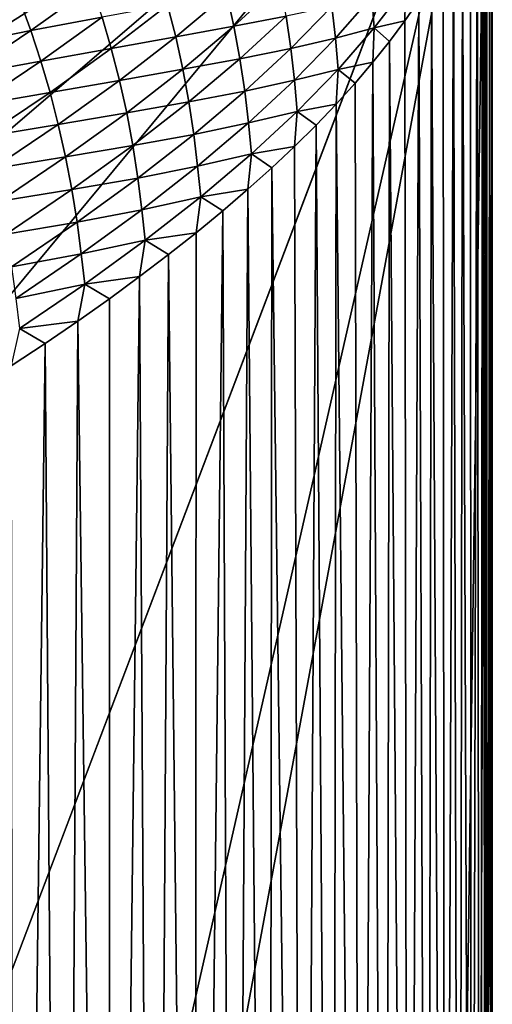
# Model space of a CAD drawing. Extents: x -65 to 446, y -88 to 1318.
# Tile 192 of 229: x 65.653 to 66, y -20.075 to -19.351. Entities that reach past the tile are written whole.
import ezdxf

# ---------------------------------------------------------------- set-up
doc = ezdxf.new("R2010")
doc.units = 0
doc.header["$LTSCALE"] = 65.185185
for name, color, linetype in [('1268', 7, 'CONTINUOUS'), ('1436', 7, 'CONTINUOUS'), ('1442', 7, 'CONTINUOUS'), ('1499', 7, 'CONTINUOUS'), ('922', 7, 'CONTINUOUS')]:
    doc.layers.add(name, color=color, linetype=linetype)

msp = doc.modelspace()

# ---------------------------------------------------------------- linework, layer by layer
at = {"layer": '1268', "color": 7, "linetype": 'CONTINUOUS'}
for points in [[(65.995, -19.13135, -0.4), (65.08628, -18.95407, -0.4), (65.08628, -84.55017, -0.4), (65.995, -19.13135, -0.4)], [(65.995, -84.55017, -0.4), (65.995, -19.13135, -0.4), (65.08628, -84.55017, -0.4), (65.995, -84.55017, -0.4)]]:
    msp.add_3dface(points, dxfattribs=at)
at = {"layer": '1436', "color": 7, "linetype": 'CONTINUOUS'}
for points in [[(66, -83.24268), (66, -83.82216), (65.00018, -19.1777), (66, -83.24268)], [(65.00018, -19.1777), (66, -83.82216), (65.00018, -83.82216), (65.00018, -19.1777)], [(66, -19.1777), (66, -20.90705), (65.00018, -19.1777), (66, -19.1777)], [(66, -81.47549), (66, -83.24268), (65.00018, -19.1777), (66, -81.47549)], [(66, -79.70658), (66, -81.47549), (65.00018, -19.1777), (66, -79.70658)], [(66, -77.93594), (66, -79.70658), (65.00018, -19.1777), (66, -77.93594)], [(66, -76.16358), (66, -77.93594), (65.00018, -19.1777), (66, -76.16358)], [(66, -74.38949), (66, -76.16358), (65.00018, -19.1777), (66, -74.38949)], [(66, -72.61368), (66, -74.38949), (65.00018, -19.1777), (66, -72.61368)], [(66, -70.83615), (66, -72.61368), (65.00018, -19.1777), (66, -70.83615)], [(66, -69.05688), (66, -70.83615), (65.00018, -19.1777), (66, -69.05688)], [(66, -67.2759), (66, -69.05688), (65.00018, -19.1777), (66, -67.2759)], [(66, -65.49319), (66, -67.2759), (65.00018, -19.1777), (66, -65.49319)], [(66, -63.70875), (66, -65.49319), (65.00018, -19.1777), (66, -63.70875)], [(66, -61.92259), (66, -63.70875), (65.00018, -19.1777), (66, -61.92259)], [(66, -60.1347), (66, -61.92259), (65.00018, -19.1777), (66, -60.1347)], [(66, -58.34509), (66, -60.1347), (65.00018, -19.1777), (66, -58.34509)], [(66, -56.55376), (66, -58.34509), (65.00018, -19.1777), (66, -56.55376)], [(66, -54.7607), (66, -56.55376), (65.00018, -19.1777), (66, -54.7607)], [(66, -52.96591), (66, -54.7607), (65.00018, -19.1777), (66, -52.96591)], [(66, -51.77903), (66, -52.96591), (65.00018, -19.1777), (66, -51.77903)], [(66, -51.17984), (66, -51.77903), (65.00018, -19.1777), (66, -51.17984)], [(66, -49.41242), (66, -51.17984), (65.00018, -19.1777), (66, -49.41242)], [(66, -47.64333), (66, -49.41242), (65.00018, -19.1777), (66, -47.64333)], [(66, -45.87258), (66, -47.64333), (65.00018, -19.1777), (66, -45.87258)], [(66, -44.10016), (66, -45.87258), (65.00018, -19.1777), (66, -44.10016)], [(66, -42.32607), (66, -44.10016), (65.00018, -19.1777), (66, -42.32607)], [(66, -40.55032), (66, -42.32607), (65.00018, -19.1777), (66, -40.55032)], [(66, -38.7729), (66, -40.55032), (65.00018, -19.1777), (66, -38.7729)], [(66, -36.99381), (66, -38.7729), (65.00018, -19.1777), (66, -36.99381)], [(66, -35.21306), (66, -36.99381), (65.00018, -19.1777), (66, -35.21306)], [(66, -33.43064), (66, -35.21306), (65.00018, -19.1777), (66, -33.43064)], [(66, -31.64656), (66, -33.43064), (65.00018, -19.1777), (66, -31.64656)], [(66, -29.8608), (66, -31.64656), (65.00018, -19.1777), (66, -29.8608)], [(66, -28.07339), (66, -29.8608), (65.00018, -19.1777), (66, -28.07339)], [(66, -26.2843), (66, -28.07339), (65.00018, -19.1777), (66, -26.2843)], [(66, -24.49355), (66, -26.2843), (65.00018, -19.1777), (66, -24.49355)], [(66, -22.70113), (66, -24.49355), (65.00018, -19.1777), (66, -22.70113)], [(66, -20.90705), (66, -22.70113), (65.00018, -19.1777), (66, -20.90705)]]:
    msp.add_3dface(points, dxfattribs=at)
at = {"layer": '1442', "color": 7, "linetype": 'CONTINUOUS'}
for points in [[(65.70599, -19.32624, 2.87044), (65.65288, -19.33713, 3.11175), (65.6609, -19.35866, 3.10932), (65.70599, -19.32624, 2.87044)], [(65.70599, -19.32624, 2.87044), (65.6609, -19.35866, 3.10932), (65.71332, -19.34874, 2.86745), (65.70599, -19.32624, 2.87044)], [(65.84417, -19.32408, 2.14159), (65.80501, -19.33166, 2.38356), (65.81014, -19.35536, 2.37941), (65.84417, -19.32408, 2.14159)], [(65.84417, -19.32408, 2.14159), (65.81014, -19.35536, 2.37941), (65.84844, -19.34797, 2.1365), (65.84417, -19.32408, 2.14159)], [(65.9361, -19.32658, 1.41434), (65.91137, -19.33364, 1.6527), (65.91315, -19.35669, 1.65037), (65.9361, -19.32658, 1.41434)], [(65.9361, -19.32658, 1.41434), (65.91315, -19.35669, 1.65037), (65.93564, -19.35149, 1.42478), (65.9361, -19.32658, 1.41434)], [(65.94596, -19.33644, 1.30556), (65.9361, -19.32658, 1.41434), (65.93564, -19.35149, 1.42478), (65.94596, -19.33644, 1.30556)], [(65.65288, -19.33713, 3.11175), (65.59546, -19.34974, 3.35242), (65.60414, -19.37004, 3.35073), (65.65288, -19.33713, 3.11175)], [(65.65288, -19.33713, 3.11175), (65.60414, -19.37004, 3.35073), (65.6609, -19.35866, 3.10932), (65.65288, -19.33713, 3.11175)], [(65.80501, -19.33166, 2.38356), (65.76138, -19.33984, 2.62548), (65.7673, -19.36329, 2.62179), (65.80501, -19.33166, 2.38356)], [(65.80501, -19.33166, 2.38356), (65.7673, -19.36329, 2.62179), (65.81014, -19.35536, 2.37941), (65.80501, -19.33166, 2.38356)], [(65.91137, -19.33364, 1.6527), (65.88217, -19.34083, 1.89368), (65.88476, -19.36424, 1.88865), (65.91137, -19.33364, 1.6527)], [(65.91137, -19.33364, 1.6527), (65.88476, -19.36424, 1.88865), (65.91315, -19.35669, 1.65037), (65.91137, -19.33364, 1.6527)], [(65.76138, -19.33984, 2.62548), (65.71332, -19.34874, 2.86745), (65.71999, -19.37183, 2.86404), (65.76138, -19.33984, 2.62548)], [(65.76138, -19.33984, 2.62548), (65.71999, -19.37183, 2.86404), (65.7673, -19.36329, 2.62179), (65.76138, -19.33984, 2.62548)], [(65.88217, -19.34083, 1.89368), (65.84844, -19.34797, 2.1365), (65.8519, -19.37185, 2.1302), (65.88217, -19.34083, 1.89368)], [(65.88217, -19.34083, 1.89368), (65.8519, -19.37185, 2.1302), (65.88476, -19.36424, 1.88865), (65.88217, -19.34083, 1.89368)], [(65.71332, -19.34874, 2.86745), (65.6609, -19.35866, 3.10932), (65.66827, -19.38111, 3.10626), (65.71332, -19.34874, 2.86745)], [(65.71332, -19.34874, 2.86745), (65.66827, -19.38111, 3.10626), (65.71999, -19.37183, 2.86404), (65.71332, -19.34874, 2.86745)], [(65.84844, -19.34797, 2.1365), (65.81014, -19.35536, 2.37941), (65.8145, -19.3793, 2.37382), (65.84844, -19.34797, 2.1365)], [(65.84844, -19.34797, 2.1365), (65.8145, -19.3793, 2.37382), (65.8519, -19.37185, 2.1302), (65.84844, -19.34797, 2.1365)], [(65.93564, -19.35149, 1.42478), (65.91315, -19.35669, 1.65037), (65.92442, -19.36664, 1.54406), (65.93564, -19.35149, 1.42478)], [(65.6609, -19.35866, 3.10932), (65.60414, -19.37004, 3.35073), (65.61218, -19.39145, 3.3483), (65.6609, -19.35866, 3.10932)], [(65.6609, -19.35866, 3.10932), (65.61218, -19.39145, 3.3483), (65.66827, -19.38111, 3.10626), (65.6609, -19.35866, 3.10932)], [(65.81014, -19.35536, 2.37941), (65.7673, -19.36329, 2.62179), (65.77252, -19.38701, 2.61737), (65.81014, -19.35536, 2.37941)], [(65.81014, -19.35536, 2.37941), (65.77252, -19.38701, 2.61737), (65.8145, -19.3793, 2.37382), (65.81014, -19.35536, 2.37941)], [(65.91315, -19.35669, 1.65037), (65.88476, -19.36424, 1.88865), (65.88664, -19.38718, 1.88654), (65.91315, -19.35669, 1.65037)], [(65.91315, -19.35669, 1.65037), (65.88664, -19.38718, 1.88654), (65.9123, -19.38189, 1.66338), (65.91315, -19.35669, 1.65037)], [(65.92442, -19.36664, 1.54406), (65.91315, -19.35669, 1.65037), (65.9123, -19.38189, 1.66338), (65.92442, -19.36664, 1.54406)], [(65.7673, -19.36329, 2.62179), (65.71999, -19.37183, 2.86404), (65.72598, -19.39529, 2.86015), (65.7673, -19.36329, 2.62179)], [(65.7673, -19.36329, 2.62179), (65.72598, -19.39529, 2.86015), (65.77252, -19.38701, 2.61737), (65.7673, -19.36329, 2.62179)], [(65.88476, -19.36424, 1.88865), (65.8519, -19.37185, 2.1302), (65.85458, -19.39523, 2.12466), (65.88476, -19.36424, 1.88865)], [(65.88476, -19.36424, 1.88865), (65.85458, -19.39523, 2.12466), (65.88664, -19.38718, 1.88654), (65.88476, -19.36424, 1.88865)], [(65.71999, -19.37183, 2.86404), (65.66827, -19.38111, 3.10626), (65.67499, -19.40419, 3.1027), (65.71999, -19.37183, 2.86404)], [(65.71999, -19.37183, 2.86404), (65.67499, -19.40419, 3.1027), (65.72598, -19.39529, 2.86015), (65.71999, -19.37183, 2.86404)], [(65.8519, -19.37185, 2.1302), (65.8145, -19.3793, 2.37382), (65.81804, -19.40325, 2.36679), (65.8519, -19.37185, 2.1302)], [(65.8519, -19.37185, 2.1302), (65.81804, -19.40325, 2.36679), (65.85458, -19.39523, 2.12466), (65.8519, -19.37185, 2.1302)], [(65.8145, -19.3793, 2.37382), (65.77252, -19.38701, 2.61737), (65.77696, -19.41101, 2.61125), (65.8145, -19.3793, 2.37382)], [(65.8145, -19.3793, 2.37382), (65.77696, -19.41101, 2.61125), (65.81804, -19.40325, 2.36679), (65.8145, -19.3793, 2.37382)], [(65.66827, -19.38111, 3.10626), (65.61218, -19.39145, 3.3483), (65.61959, -19.41384, 3.34514), (65.66827, -19.38111, 3.10626)], [(65.66827, -19.38111, 3.10626), (65.61959, -19.41384, 3.34514), (65.67499, -19.40419, 3.1027), (65.66827, -19.38111, 3.10626)], [(65.77252, -19.38701, 2.61737), (65.72598, -19.39529, 2.86015), (65.73128, -19.41903, 2.85543), (65.77252, -19.38701, 2.61737)], [(65.77252, -19.38701, 2.61737), (65.73128, -19.41903, 2.85543), (65.77696, -19.41101, 2.61125), (65.77252, -19.38701, 2.61737)], [(65.88664, -19.38718, 1.88654), (65.85458, -19.39523, 2.12466), (65.85658, -19.41805, 2.12279), (65.88664, -19.38718, 1.88654)], [(65.88664, -19.38718, 1.88654), (65.85658, -19.41805, 2.12279), (65.88532, -19.41268, 1.90215), (65.88664, -19.38718, 1.88654)], [(65.89926, -19.39724, 1.78275), (65.88664, -19.38718, 1.88654), (65.88532, -19.41268, 1.90215), (65.89926, -19.39724, 1.78275)], [(65.9123, -19.38189, 1.66338), (65.88664, -19.38718, 1.88654), (65.89926, -19.39724, 1.78275), (65.9123, -19.38189, 1.66338)], [(65.72598, -19.39529, 2.86015), (65.67499, -19.40419, 3.1027), (65.68104, -19.42764, 3.09861), (65.72598, -19.39529, 2.86015)], [(65.72598, -19.39529, 2.86015), (65.68104, -19.42764, 3.09861), (65.73128, -19.41903, 2.85543), (65.72598, -19.39529, 2.86015)], [(65.85458, -19.39523, 2.12466), (65.81804, -19.40325, 2.36679), (65.82081, -19.4266, 2.36069), (65.85458, -19.39523, 2.12466)], [(65.85458, -19.39523, 2.12466), (65.82081, -19.4266, 2.36069), (65.85658, -19.41805, 2.12279), (65.85458, -19.39523, 2.12466)], [(65.67499, -19.40419, 3.1027), (65.61959, -19.41384, 3.34514), (65.62636, -19.4369, 3.34142), (65.67499, -19.40419, 3.1027)], [(65.67499, -19.40419, 3.1027), (65.62636, -19.4369, 3.34142), (65.68104, -19.42764, 3.09861), (65.67499, -19.40419, 3.1027)], [(65.81804, -19.40325, 2.36679), (65.77696, -19.41101, 2.61125), (65.78059, -19.43502, 2.60341), (65.81804, -19.40325, 2.36679)], [(65.81804, -19.40325, 2.36679), (65.78059, -19.43502, 2.60341), (65.82081, -19.4266, 2.36069), (65.81804, -19.40325, 2.36679)], [(65.77696, -19.41101, 2.61125), (65.73128, -19.41903, 2.85543), (65.73581, -19.44309, 2.84873), (65.77696, -19.41101, 2.61125)], [(65.77696, -19.41101, 2.61125), (65.73581, -19.44309, 2.84873), (65.78059, -19.43502, 2.60341), (65.77696, -19.41101, 2.61125)], [(65.88532, -19.41268, 1.90215), (65.85658, -19.41805, 2.12279), (65.87046, -19.42822, 2.02159), (65.88532, -19.41268, 1.90215)], [(65.73128, -19.41903, 2.85543), (65.68104, -19.42764, 3.09861), (65.68642, -19.45141, 3.09356), (65.73128, -19.41903, 2.85543)], [(65.73128, -19.41903, 2.85543), (65.68642, -19.45141, 3.09356), (65.73581, -19.44309, 2.84873), (65.73128, -19.41903, 2.85543)], [(65.85658, -19.41805, 2.12279), (65.82081, -19.4266, 2.36069), (65.82293, -19.44928, 2.3591), (65.85658, -19.41805, 2.12279)], [(65.85658, -19.41805, 2.12279), (65.82293, -19.44928, 2.3591), (65.85469, -19.44385, 2.14106), (65.85658, -19.41805, 2.12279)], [(65.87046, -19.42822, 2.02159), (65.85658, -19.41805, 2.12279), (65.85469, -19.44385, 2.14106), (65.87046, -19.42822, 2.02159)], [(65.68104, -19.42764, 3.09861), (65.62636, -19.4369, 3.34142), (65.63248, -19.46036, 3.3371), (65.68104, -19.42764, 3.09861)], [(65.68104, -19.42764, 3.09861), (65.63248, -19.46036, 3.3371), (65.68642, -19.45141, 3.09356), (65.68104, -19.42764, 3.09861)], [(65.82081, -19.4266, 2.36069), (65.78059, -19.43502, 2.60341), (65.78346, -19.45835, 2.59672), (65.82081, -19.4266, 2.36069)], [(65.82081, -19.4266, 2.36069), (65.78346, -19.45835, 2.59672), (65.82293, -19.44928, 2.3591), (65.82081, -19.4266, 2.36069)], [(65.78059, -19.43502, 2.60341), (65.73581, -19.44309, 2.84873), (65.73953, -19.46716, 2.84003), (65.78059, -19.43502, 2.60341)], [(65.78059, -19.43502, 2.60341), (65.73953, -19.46716, 2.84003), (65.78346, -19.45835, 2.59672), (65.78059, -19.43502, 2.60341)], [(65.73581, -19.44309, 2.84873), (65.68642, -19.45141, 3.09356), (65.69105, -19.47553, 3.08624), (65.73581, -19.44309, 2.84873)], [(65.73581, -19.44309, 2.84873), (65.69105, -19.47553, 3.08624), (65.73953, -19.46716, 2.84003), (65.73581, -19.44309, 2.84873)], [(65.85469, -19.44385, 2.14106), (65.82293, -19.44928, 2.3591), (65.83801, -19.45959, 2.26057), (65.85469, -19.44385, 2.14106)], [(65.68642, -19.45141, 3.09356), (65.63248, -19.46036, 3.3371), (65.63794, -19.48414, 3.3317), (65.68642, -19.45141, 3.09356)], [(65.68642, -19.45141, 3.09356), (65.63794, -19.48414, 3.3317), (65.69105, -19.47553, 3.08624), (65.68642, -19.45141, 3.09356)], [(65.82293, -19.44928, 2.3591), (65.78346, -19.45835, 2.59672), (65.78571, -19.48088, 2.59542), (65.82293, -19.44928, 2.3591)], [(65.82293, -19.44928, 2.3591), (65.78571, -19.48088, 2.59542), (65.8204, -19.47541, 2.38011), (65.82293, -19.44928, 2.3591)], [(65.83801, -19.45959, 2.26057), (65.82293, -19.44928, 2.3591), (65.8204, -19.47541, 2.38011), (65.83801, -19.45959, 2.26057)], [(65.78346, -19.45835, 2.59672), (65.73953, -19.46716, 2.84003), (65.74251, -19.49046, 2.8327), (65.78346, -19.45835, 2.59672)], [(65.78346, -19.45835, 2.59672), (65.74251, -19.49046, 2.8327), (65.78571, -19.48088, 2.59542), (65.78346, -19.45835, 2.59672)], [(65.73953, -19.46716, 2.84003), (65.69105, -19.47553, 3.08624), (65.69486, -19.49967, 3.07662), (65.73953, -19.46716, 2.84003)], [(65.73953, -19.46716, 2.84003), (65.69486, -19.49967, 3.07662), (65.74251, -19.49046, 2.8327), (65.73953, -19.46716, 2.84003)], [(65.69105, -19.47553, 3.08624), (65.63794, -19.48414, 3.3317), (65.64267, -19.50832, 3.32371), (65.69105, -19.47553, 3.08624)], [(65.69105, -19.47553, 3.08624), (65.64267, -19.50832, 3.32371), (65.69486, -19.49967, 3.07662), (65.69105, -19.47553, 3.08624)], [(65.78571, -19.48088, 2.59542), (65.74251, -19.49046, 2.8327), (65.74489, -19.51283, 2.83172), (65.78571, -19.48088, 2.59542)], [(65.78571, -19.48088, 2.59542), (65.74489, -19.51283, 2.83172), (65.78244, -19.50735, 2.61927), (65.78571, -19.48088, 2.59542)], [(65.80188, -19.49134, 2.49968), (65.78571, -19.48088, 2.59542), (65.78244, -19.50735, 2.61927), (65.80188, -19.49134, 2.49968)], [(65.8204, -19.47541, 2.38011), (65.78571, -19.48088, 2.59542), (65.80188, -19.49134, 2.49968), (65.8204, -19.47541, 2.38011)], [(65.74251, -19.49046, 2.8327), (65.69486, -19.49967, 3.07662), (65.69795, -19.52293, 3.06859), (65.74251, -19.49046, 2.8327)], [(65.74251, -19.49046, 2.8327), (65.69795, -19.52293, 3.06859), (65.74489, -19.51283, 2.83172), (65.74251, -19.49046, 2.8327)], [(65.69486, -19.49967, 3.07662), (65.64267, -19.50832, 3.32371), (65.64658, -19.53254, 3.31311), (65.69486, -19.49967, 3.07662)], [(65.69486, -19.49967, 3.07662), (65.64658, -19.53254, 3.31311), (65.69795, -19.52293, 3.06859), (65.69486, -19.49967, 3.07662)], [(65.78244, -19.50735, 2.61927), (65.74489, -19.51283, 2.83172), (65.76207, -19.52346, 2.73888), (65.78244, -19.50735, 2.61927)], [(65.74489, -19.51283, 2.83172), (65.69795, -19.52293, 3.06859), (65.70048, -19.54514, 3.06796), (65.74489, -19.51283, 2.83172)], [(65.74489, -19.51283, 2.83172), (65.70048, -19.54514, 3.06796), (65.74079, -19.53967, 2.8585), (65.74489, -19.51283, 2.83172)], [(65.76207, -19.52346, 2.73888), (65.74489, -19.51283, 2.83172), (65.74079, -19.53967, 2.8585), (65.76207, -19.52346, 2.73888)], [(65.69795, -19.52293, 3.06859), (65.64658, -19.53254, 3.31311), (65.64977, -19.55576, 3.30436), (65.69795, -19.52293, 3.06859)], [(65.69795, -19.52293, 3.06859), (65.64977, -19.55576, 3.30436), (65.70048, -19.54514, 3.06796), (65.69795, -19.52293, 3.06859)], [(65.74079, -19.53967, 2.8585), (65.70048, -19.54514, 3.06796), (65.71857, -19.55596, 2.97812), (65.74079, -19.53967, 2.8585)], [(65.70048, -19.54514, 3.06796), (65.64977, -19.55576, 3.30436), (65.65246, -19.57779, 3.3041), (65.70048, -19.54514, 3.06796)], [(65.70048, -19.54514, 3.06796), (65.65246, -19.57779, 3.3041), (65.69543, -19.57235, 3.09776), (65.70048, -19.54514, 3.06796)], [(65.71857, -19.55596, 2.97812), (65.70048, -19.54514, 3.06796), (65.69543, -19.57235, 3.09776), (65.71857, -19.55596, 2.97812)], [(65.69543, -19.57235, 3.09776), (65.65246, -19.57779, 3.3041), (65.67136, -19.58883, 3.2174), (65.69543, -19.57235, 3.09776)], [(65.67136, -19.58883, 3.2174), (65.65246, -19.57779, 3.3041), (65.64636, -19.6054, 3.33704), (65.67136, -19.58883, 3.2174)]]:
    msp.add_3dface(points, dxfattribs=at)
at = {"layer": '1499', "color": 7, "linetype": 'CONTINUOUS'}
for points in [[(66, -19.1777), (65.99956, -19.1916, 0.11815), (66, -20.90705), (66, -19.1777)], [(65.99956, -19.1916, 0.11815), (65.99823, -19.20561, 0.23642), (65.99905, -20.9192, 0.17267), (65.99956, -19.1916, 0.11815)], [(66, -20.90705), (65.99956, -19.1916, 0.11815), (65.99905, -20.9192, 0.17267), (66, -20.90705)], [(65.99823, -19.20561, 0.23642), (65.996, -19.21972, 0.35481), (65.99609, -20.94548, 0.34561), (65.99823, -19.20561, 0.23642)], [(65.99823, -19.20561, 0.23642), (65.99609, -20.94548, 0.34561), (65.99905, -20.9192, 0.17267), (65.99823, -19.20561, 0.23642)], [(65.996, -19.21972, 0.35481), (65.99289, -19.23395, 0.47331), (65.99609, -20.94548, 0.34561), (65.996, -19.21972, 0.35481)], [(65.99289, -19.23395, 0.47331), (65.98888, -19.24827, 0.59192), (65.99121, -20.97197, 0.51881), (65.99289, -19.23395, 0.47331)], [(65.99289, -19.23395, 0.47331), (65.99121, -20.97197, 0.51881), (65.99609, -20.94548, 0.34561), (65.99289, -19.23395, 0.47331)], [(65.98888, -19.24827, 0.59192), (65.98398, -19.26271, 0.71063), (65.98442, -20.99866, 0.69226), (65.98888, -19.24827, 0.59192)], [(65.98888, -19.24827, 0.59192), (65.98442, -20.99866, 0.69226), (65.99121, -20.97197, 0.51881), (65.98888, -19.24827, 0.59192)], [(65.98398, -19.26271, 0.71063), (65.97817, -19.27725, 0.82943), (65.98442, -20.99866, 0.69226), (65.98398, -19.26271, 0.71063)], [(65.97817, -19.27725, 0.82943), (65.97147, -19.29189, 0.94833), (65.97572, -21.02557, 0.86595), (65.97817, -19.27725, 0.82943)], [(65.97817, -19.27725, 0.82943), (65.97572, -21.02557, 0.86595), (65.98442, -20.99866, 0.69226), (65.97817, -19.27725, 0.82943)], [(65.97147, -19.29189, 0.94833), (65.96387, -19.30664, 1.06733), (65.96508, -21.05267, 1.03987), (65.97147, -19.29189, 0.94833)], [(65.97147, -19.29189, 0.94833), (65.96508, -21.05267, 1.03987), (65.97572, -21.02557, 0.86595), (65.97147, -19.29189, 0.94833)], [(65.96387, -19.30664, 1.06733), (65.95537, -19.32149, 1.1864), (65.96508, -21.05267, 1.03987), (65.96387, -19.30664, 1.06733)], [(65.95537, -19.32149, 1.1864), (65.94596, -19.33644, 1.30556), (65.95248, -21.07996, 1.21402), (65.95537, -19.32149, 1.1864)], [(65.95537, -19.32149, 1.1864), (65.95248, -21.07996, 1.21402), (65.96508, -21.05267, 1.03987), (65.95537, -19.32149, 1.1864)], [(65.94596, -19.33644, 1.30556), (65.93564, -19.35149, 1.42478), (65.93794, -21.10745, 1.38838), (65.94596, -19.33644, 1.30556)], [(65.94596, -19.33644, 1.30556), (65.93794, -21.10745, 1.38838), (65.95248, -21.07996, 1.21402), (65.94596, -19.33644, 1.30556)], [(65.93564, -19.35149, 1.42478), (65.92442, -19.36664, 1.54406), (65.93794, -21.10745, 1.38838), (65.93564, -19.35149, 1.42478)], [(65.92442, -19.36664, 1.54406), (65.9123, -19.38189, 1.66338), (65.92144, -21.13513, 1.56293), (65.92442, -19.36664, 1.54406)], [(65.92442, -19.36664, 1.54406), (65.92144, -21.13513, 1.56293), (65.93794, -21.10745, 1.38838), (65.92442, -19.36664, 1.54406)], [(65.9123, -19.38189, 1.66338), (65.89926, -19.39724, 1.78275), (65.903, -21.16299, 1.73768), (65.9123, -19.38189, 1.66338)], [(65.9123, -19.38189, 1.66338), (65.903, -21.16299, 1.73768), (65.92144, -21.13513, 1.56293), (65.9123, -19.38189, 1.66338)], [(65.89926, -19.39724, 1.78275), (65.88532, -19.41268, 1.90215), (65.903, -21.16299, 1.73768), (65.89926, -19.39724, 1.78275)], [(65.88532, -19.41268, 1.90215), (65.87046, -19.42822, 2.02159), (65.88261, -21.19103, 1.91261), (65.88532, -19.41268, 1.90215)], [(65.88532, -19.41268, 1.90215), (65.88261, -21.19103, 1.91261), (65.903, -21.16299, 1.73768), (65.88532, -19.41268, 1.90215)], [(65.87046, -19.42822, 2.02159), (65.85469, -19.44385, 2.14106), (65.86025, -21.21925, 2.08771), (65.87046, -19.42822, 2.02159)], [(65.87046, -19.42822, 2.02159), (65.86025, -21.21925, 2.08771), (65.88261, -21.19103, 1.91261), (65.87046, -19.42822, 2.02159)], [(65.85469, -19.44385, 2.14106), (65.83801, -19.45959, 2.26057), (65.86025, -21.21925, 2.08771), (65.85469, -19.44385, 2.14106)], [(65.83801, -19.45959, 2.26057), (65.8204, -19.47541, 2.38011), (65.83593, -21.24764, 2.26298), (65.83801, -19.45959, 2.26057)], [(65.83801, -19.45959, 2.26057), (65.83593, -21.24764, 2.26298), (65.86025, -21.21925, 2.08771), (65.83801, -19.45959, 2.26057)], [(65.8204, -19.47541, 2.38011), (65.80188, -19.49134, 2.49968), (65.80964, -21.2762, 2.43839), (65.8204, -19.47541, 2.38011)], [(65.8204, -19.47541, 2.38011), (65.80964, -21.2762, 2.43839), (65.83593, -21.24764, 2.26298), (65.8204, -19.47541, 2.38011)], [(65.80188, -19.49134, 2.49968), (65.78244, -19.50735, 2.61927), (65.78138, -21.30492, 2.61395), (65.80188, -19.49134, 2.49968)], [(65.80188, -19.49134, 2.49968), (65.78138, -21.30492, 2.61395), (65.80964, -21.2762, 2.43839), (65.80188, -19.49134, 2.49968)], [(65.78244, -19.50735, 2.61927), (65.76207, -19.52346, 2.73888), (65.78138, -21.30492, 2.61395), (65.78244, -19.50735, 2.61927)], [(65.76207, -19.52346, 2.73888), (65.74079, -19.53967, 2.8585), (65.75112, -21.3338, 2.78964), (65.76207, -19.52346, 2.73888)], [(65.76207, -19.52346, 2.73888), (65.75112, -21.3338, 2.78964), (65.78138, -21.30492, 2.61395), (65.76207, -19.52346, 2.73888)], [(65.74079, -19.53967, 2.8585), (65.71857, -19.55596, 2.97812), (65.71889, -21.36285, 2.96544), (65.74079, -19.53967, 2.8585)], [(65.74079, -19.53967, 2.8585), (65.71889, -21.36285, 2.96544), (65.75112, -21.3338, 2.78964), (65.74079, -19.53967, 2.8585)], [(65.71857, -19.55596, 2.97812), (65.69543, -19.57235, 3.09776), (65.71889, -21.36285, 2.96544), (65.71857, -19.55596, 2.97812)], [(65.69543, -19.57235, 3.09776), (65.67136, -19.58883, 3.2174), (65.68466, -21.39204, 3.14136), (65.69543, -19.57235, 3.09776)], [(65.69543, -19.57235, 3.09776), (65.68466, -21.39204, 3.14136), (65.71889, -21.36285, 2.96544), (65.69543, -19.57235, 3.09776)], [(65.67136, -19.58883, 3.2174), (65.64636, -19.6054, 3.33704), (65.64844, -21.42139, 3.31736), (65.67136, -19.58883, 3.2174)], [(65.67136, -19.58883, 3.2174), (65.64844, -21.42139, 3.31736), (65.68466, -21.39204, 3.14136), (65.67136, -19.58883, 3.2174)]]:
    msp.add_3dface(points, dxfattribs=at)
at = {"layer": '922', "color": 7, "linetype": 'CONTINUOUS'}
for points in [[(58.54071, -18.23446, -13.52983), (65.995, -19.13135, -0.4), (59.64452, -20.5, -12.76649), (58.54071, -18.23446, -13.52983)], [(59.64452, -20.5, -12.76649), (65.995, -19.13135, -0.4), (62.13891, -20.5, -10.42338), (59.64452, -20.5, -12.76649)], [(62.13891, -20.5, -10.42338), (65.995, -19.13135, -0.4), (62.83956, -20.67774, -9.54702), (62.13891, -20.5, -10.42338)], [(62.83956, -20.67774, -9.54702), (65.995, -19.13135, -0.4), (63.16788, -20.92097, -9.08884), (62.83956, -20.67774, -9.54702)], [(63.16788, -20.92097, -9.08884), (65.995, -19.13135, -0.4), (63.45386, -21.3112, -8.65988), (63.16788, -20.92097, -9.08884)], [(63.45386, -21.3112, -8.65988), (65.995, -19.13135, -0.4), (63.61758, -22, -8.40008), (63.45386, -21.3112, -8.65988)], [(65.995, -19.13135, -0.4), (65.76858, -86.70779, -2.71141), (63.61758, -32, -8.40008), (65.995, -19.13135, -0.4)], [(63.61758, -22, -8.40008), (65.995, -19.13135, -0.4), (63.61758, -25.40326, -8.40008), (63.61758, -22, -8.40008)], [(63.61758, -25.40326, -8.40008), (65.995, -19.13135, -0.4), (63.61758, -29.59674, -8.40008), (63.61758, -25.40326, -8.40008)], [(63.61758, -29.59674, -8.40008), (65.995, -19.13135, -0.4), (63.61758, -32, -8.40008), (63.61758, -29.59674, -8.40008)], [(65.76858, -86.70779, -2.71141), (65.995, -19.13135, -0.4), (65.96282, -85.7248, -1.09018), (65.76858, -86.70779, -2.71141)], [(65.96282, -85.7248, -1.09018), (65.995, -19.13135, -0.4), (65.995, -84.55017, -0.4), (65.96282, -85.7248, -1.09018)]]:
    msp.add_3dface(points, dxfattribs=at)

doc.saveas('drawing.dxf')
